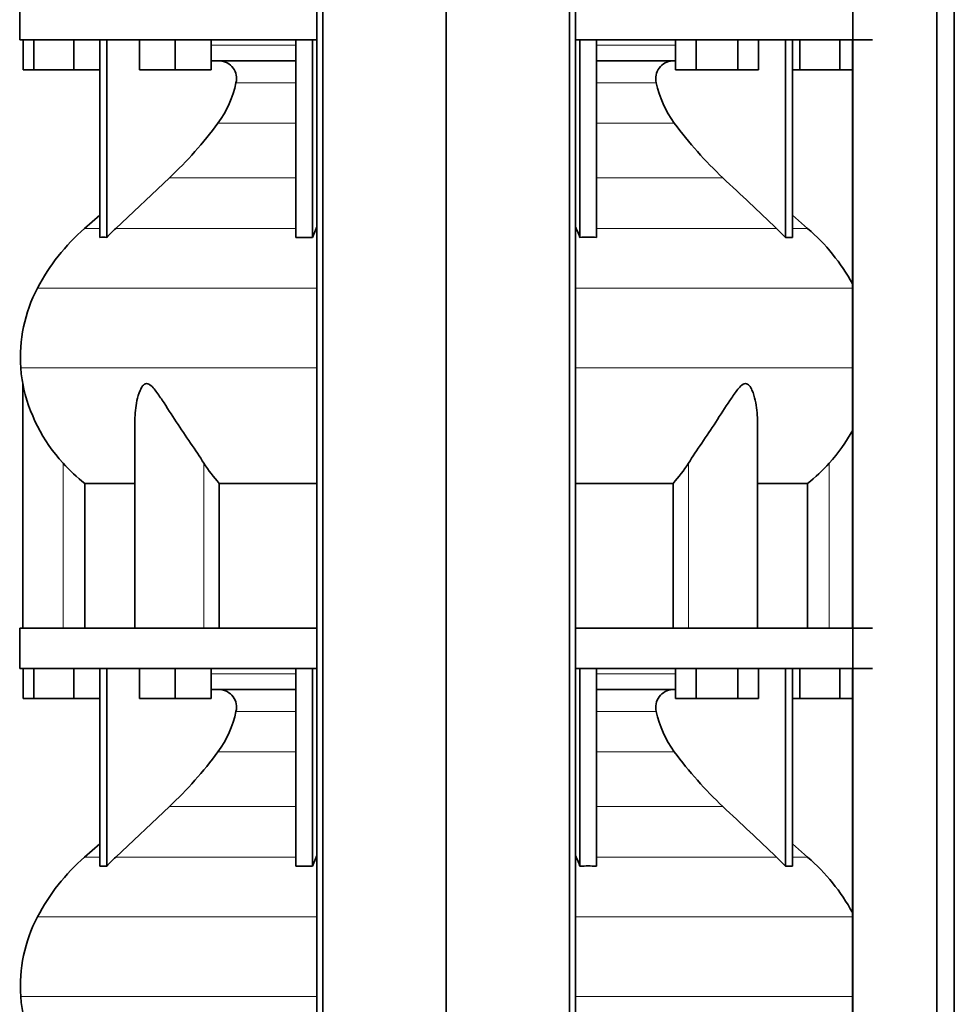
# Model space of a CAD drawing. Header units: millimetres. Extents: x 416 to 1308, y -2710 to 2025.
# Tile 16 of 27: x 424 to 736, y -187 to 142. Entities that reach past the tile are written whole.
import ezdxf

# ---------------------------------------------------------------- set-up
doc = ezdxf.new("R2010")
doc.units = ezdxf.units.MM
doc.layers.add('MID_344-7', color=7, linetype='Continuous')
doc.layers.add('VSI344_DIFFUSORE', color=7, linetype='Continuous')

# ---------------------------------------------------------------- blocks, each defined once
blk = doc.blocks.new('SE')
at = {"layer": 'MID_344-7', "color": 7, "linetype": 'Continuous', "lineweight": 35}
for p, q in [((523.07, 1232.02), (523.07, -269.98)), ((525.04, -269.98), (525.04, 1232.02)), ((566.28, -269.98), (566.28, 1232.02)), ((607.52, -269.98), (607.52, 1232.02)), ((609.49, 1232.02), (609.49, -269.98)), ((702.14, 1232.02), (702.14, -269.98)), ((730.28, -269.98), (730.28, 1232.02)), ((736.08, -269.98), (736.08, 1232.02)), ((702.07, 135.52), (702.07, -60.98)), ((702.07, -74.48), (702.07, -269.98))]:
    blk.add_line(p, q, dxfattribs=at)
at = {"layer": 'VSI344_DIFFUSORE', "color": 7, "linetype": 'Continuous', "lineweight": 35}
for p, q in [((423.78, 149.02), (423.78, 135.52)), ((523.07, 135.52), (423.78, 135.52)), ((424.89, 125.52), (424.89, 135.52)), ((428.48, 125.52), (428.48, 135.52)), ((441.86, 125.52), (441.86, 135.52)), ((450.57, 69.56), (450.57, 135.52)), ((452.87, 69.56), (452.87, 135.52)), ((463.77, 125.52), (463.77, 135.52)), ((475.77, 125.52), (475.77, 135.52)), ((487.77, 125.52), (487.77, 135.52)), ((516.05, 69.56), (516.05, 135.52)), ((521.6, 69.56), (521.6, 135.52)), ((708.78, 135.52), (609.49, 135.52)), ((610.96, 69.56), (610.96, 135.52)), ((616.5, 69.56), (616.5, 135.52)), ((642.93, 125.52), (642.93, 135.52)), ((649.86, 125.52), (649.86, 135.52)), ((663.72, 125.52), (663.72, 135.52)), ((670.64, 125.52), (670.64, 135.52)), ((679.69, 69.56), (679.69, 135.52)), ((681.99, 69.56), (681.99, 135.52)), ((684.48, 125.52), (684.48, 135.52)), ((697.86, 125.52), (697.86, 135.52)), ((516.05, 128.52), (487.77, 128.52)), ((642.93, 128.52), (616.5, 128.52)), ((428.48, 125.52), (424.89, 125.52)), ((441.86, 125.52), (428.48, 125.52)), ((450.57, 125.52), (441.86, 125.52)), ((475.77, 125.52), (463.77, 125.52)), ((487.77, 125.52), (475.77, 125.52)), ((649.86, 125.52), (642.93, 125.52)), ((663.72, 125.52), (649.86, 125.52)), ((670.64, 125.52), (663.72, 125.52)), ((684.48, 125.52), (681.99, 125.52)), ((697.86, 125.52), (684.48, 125.52)), ((702.07, 125.52), (697.86, 125.52)), ((473.79, 89.43), (455.86, 72.57)), ((450.57, 76.99), (445.49, 72.57)), ((687.07, 72.57), (681.99, 76.99)), ((521.6, 69.56), (522.84, 72.57)), ((676.69, 72.57), (679.69, 69.56)), ((516.05, 69.56), (521.6, 69.56)), ((679.69, 69.56), (681.99, 69.56)), ((424.78, 20.71), (424.78, -60.98)), ((462.27, 8.52), (462.27, -60.98)), ((670.29, -60.98), (670.29, 8.53)), ((445.53, -12.6), (462.27, -12.6)), ((445.53, -60.98), (445.53, -12.6)), ((490.44, -12.6), (523.07, -12.6)), ((490.44, -60.98), (490.44, -12.6)), ((609.49, -12.6), (642.11, -12.6)), ((642.11, -12.6), (642.11, -60.98)), ((670.29, -12.6), (687.03, -12.6)), ((687.03, -12.6), (687.03, -60.98)), ((523.07, -60.98), (423.78, -60.98)), ((423.78, -60.98), (423.78, -74.48)), ((708.78, -60.98), (609.49, -60.98)), ((523.07, -74.48), (423.78, -74.48)), ((424.89, -84.48), (424.89, -74.48)), ((428.48, -84.48), (428.48, -74.48)), ((441.86, -84.48), (441.86, -74.48)), ((450.57, -140.44), (450.57, -74.48)), ((452.87, -140.44), (452.87, -74.48)), ((463.77, -84.48), (463.77, -74.48)), ((475.77, -84.48), (475.77, -74.48)), ((487.77, -84.48), (487.77, -74.48)), ((516.05, -140.44), (516.05, -74.48)), ((521.6, -140.44), (521.6, -74.48)), ((708.78, -74.48), (609.49, -74.48)), ((610.96, -140.44), (610.96, -74.48)), ((616.5, -140.44), (616.5, -74.48)), ((642.93, -84.48), (642.93, -74.48)), ((649.86, -84.48), (649.86, -74.48)), ((663.72, -84.48), (663.72, -74.48)), ((670.64, -84.48), (670.64, -74.48)), ((679.69, -140.44), (679.69, -74.48)), ((681.99, -140.44), (681.99, -74.48)), ((684.48, -84.48), (684.48, -74.48)), ((697.86, -84.48), (697.86, -74.48)), ((516.05, -81.48), (487.77, -81.48)), ((642.93, -81.48), (616.5, -81.48)), ((428.48, -84.48), (424.89, -84.48)), ((441.86, -84.48), (428.48, -84.48)), ((450.57, -84.48), (441.86, -84.48)), ((475.77, -84.48), (463.77, -84.48)), ((487.77, -84.48), (475.77, -84.48)), ((649.86, -84.48), (642.93, -84.48)), ((663.72, -84.48), (649.86, -84.48)), ((670.64, -84.48), (663.72, -84.48)), ((684.48, -84.48), (681.99, -84.48)), ((697.86, -84.48), (684.48, -84.48)), ((702.07, -84.48), (697.86, -84.48)), ((473.79, -120.57), (455.86, -137.43)), ((450.57, -133.01), (445.49, -137.43)), ((687.07, -137.43), (681.99, -133.01)), ((521.6, -140.44), (522.84, -137.43)), ((676.69, -137.43), (679.69, -140.44)), ((516.05, -140.44), (521.6, -140.44)), ((679.69, -140.44), (681.99, -140.44))]:
    blk.add_line(p, q, dxfattribs=at)
at = {"layer": 'VSI344_DIFFUSORE', "color": 4, "linetype": 'Continuous', "lineweight": 9}
for p, q in [((487.77, 133.74), (516.05, 133.74)), ((616.5, 133.74), (642.93, 133.74)), ((516.05, 121.19), (496.05, 121.19)), ((636.5, 121.19), (616.5, 121.19)), ((490.04, 107.72), (516.05, 107.72)), ((616.5, 107.72), (642.52, 107.72)), ((473.79, 89.43), (516.05, 89.43)), ((616.5, 89.43), (658.77, 89.43)), ((450.57, 72.57), (445.49, 72.57)), ((455.86, 72.57), (516.05, 72.57)), ((522.84, 72.57), (523.07, 72.57)), ((609.49, 72.57), (609.72, 72.57)), ((676.69, 72.57), (616.5, 72.57)), ((681.99, 72.57), (687.07, 72.57)), ((523.07, 52.58), (429.7, 52.58)), ((702.07, 52.58), (609.49, 52.58)), ((424.15, 26.03), (523.07, 26.03)), ((609.49, 26.03), (702.07, 26.03)), ((438.28, -60.98), (438.28, -5.87)), ((485.31, -60.98), (485.31, -5.87)), ((647.24, -60.98), (647.24, -5.87)), ((694.28, -60.98), (694.28, -5.87)), ((487.77, -76.26), (516.05, -76.26)), ((616.5, -76.26), (642.93, -76.26)), ((516.05, -88.81), (496.05, -88.81)), ((636.5, -88.81), (616.5, -88.81)), ((490.04, -102.28), (516.05, -102.28)), ((616.5, -102.28), (642.52, -102.28)), ((473.79, -120.57), (516.05, -120.57)), ((616.5, -120.57), (658.77, -120.57)), ((445.49, -137.43), (450.57, -137.43)), ((455.86, -137.43), (516.05, -137.43)), ((522.84, -137.43), (523.07, -137.43)), ((609.49, -137.43), (609.72, -137.43)), ((676.69, -137.43), (616.5, -137.43)), ((681.99, -137.43), (687.07, -137.43)), ((523.07, -157.42), (429.7, -157.42)), ((702.07, -157.42), (609.49, -157.42)), ((424.15, -183.97), (523.07, -183.97)), ((609.49, -183.97), (702.07, -183.97))]:
    blk.add_line(p, q, dxfattribs=at)
at = {"layer": 'VSI344_DIFFUSORE', "color": 7, "linetype": 'Continuous', "lineweight": 35}
for centre, radius, start, end in [((490.33, 122.63), 5.9, 345.894, 86.92), ((642.23, 122.63), 5.9, 93.08, 194.106), ((462.12, 128.27), 34.66, 323.6456, 348.2168), ((670.43, 128.27), 34.66, 191.7832, 216.3544), ((379.45, 189.6), 137.6, 313.2799, 323.4819), ((753.1, 189.6), 137.6, 216.5181, 226.7201), ((490.45, 20.85), 68.53, 131, 152.418), ((500.88, 24.73), 65.69, 133.2547, 136.96), ((544.39, 43.85), 71.37, 21.1174, 23.731), ((642.11, 20.85), 68.53, 28.9585, 49), ((451.72, 51.19), 18.4, 86.4236, 93.5764), ((613.73, -37.57), 107.17, 88.518, 91.482), ((473.95, 29.46), 49.92, 152.418, 183.9452), ((477.52, 29.71), 53.5, 183.9452, 189.6895), ((479.35, 31.69), 55.66, 191.3531, 222.4468), ((653.2, 31.69), 55.66, 317.5532, 331.5464), ((478.14, 29.81), 53.5, 221.8382, 232.4484), ((525.35, 19.32), 47.3, 212.1799, 222.4416), ((607.21, 19.32), 47.3, 317.5584, 327.8201), ((654.42, 29.81), 53.5, 307.5516, 318.1618), ((490.33, -87.37), 5.9, 345.894, 86.92), ((642.23, -87.37), 5.9, 93.08, 194.106), ((462.12, -81.73), 34.66, 323.6456, 348.2168), ((670.43, -81.73), 34.66, 191.7832, 216.3544), ((379.45, -20.4), 137.6, 313.2799, 323.4819), ((753.1, -20.4), 137.6, 216.5181, 226.7201), ((490.45, -189.15), 68.53, 131, 152.418), ((500.88, -185.27), 65.69, 133.2547, 136.96), ((544.39, -166.15), 71.37, 21.1174, 23.731), ((642.11, -189.15), 68.53, 28.9585, 49), ((451.72, -158.81), 18.4, 86.4236, 93.5764), ((613.73, -247.57), 107.17, 88.518, 91.482), ((473.95, -180.54), 49.92, 152.418, 183.9452), ((477.52, -180.29), 53.5, 183.9452, 189.6895)]:
    blk.add_arc(centre, radius, start, end, dxfattribs=at)
for points in [[(658.77, 89.43), (664.74, 83.81), (670.72, 78.19), (676.69, 72.57)], [(522.84, 72.57), (522.92, 72.75), (522.99, 72.92), (523.07, 73.1)], [(609.72, 72.57), (609.64, 72.75), (609.56, 72.92), (609.49, 73.1)], [(658.77, -120.57), (664.74, -126.19), (670.72, -131.81), (676.69, -137.43)], [(522.84, -137.43), (522.92, -137.25), (522.99, -137.08), (523.07, -136.9)], [(609.72, -137.43), (609.64, -137.25), (609.56, -137.08), (609.49, -136.9)]]:
    blk.add_open_spline(points, degree=3, dxfattribs=at)
for points, knots in [([(485.31, -5.87), (483.94, -3.71), (482.43, -1.47), (479.3, 3.19), (477.69, 5.59), (474.55, 10.36), (473, 12.77), (470.64, 16.32), (469.85, 17.5), (468.59, 19.1), (468.16, 19.61), (467.21, 20.45), (466.67, 20.76), (465.65, 20.71), (465.21, 20.36), (464.53, 19.49), (464.26, 18.98), (463.55, 17.36), (463.22, 16.2), (462.49, 12.9), (462.27, 10.69), (462.27, 8.52)], [0, 0, 0, 0, 0.125, 0.125, 0.25, 0.25, 0.375, 0.375, 0.4375, 0.4375, 0.46875, 0.46875, 0.5, 0.5, 0.53125, 0.53125, 0.5625, 0.5625, 0.625, 0.625, 0.7389823, 0.7389823, 0.7389823, 0.7389823]), ([(670.29, 8.53), (670.29, 10.73), (670.06, 12.95), (669.3, 16.32), (668.96, 17.5), (668.23, 19.1), (667.95, 19.61), (667.24, 20.45), (666.78, 20.76), (665.75, 20.71), (665.23, 20.36), (664.29, 19.49), (663.86, 18.98), (662.61, 17.36), (661.83, 16.2), (659.51, 12.69), (657.95, 10.27), (654.81, 5.5), (653.24, 3.16), (650.14, -1.45), (648.6, -3.72), (647.24, -5.87)], [0.2596572, 0.2596572, 0.2596572, 0.2596572, 0.375, 0.375, 0.4375, 0.4375, 0.46875, 0.46875, 0.5, 0.5, 0.53125, 0.53125, 0.5625, 0.5625, 0.625, 0.625, 0.75, 0.75, 0.875, 0.875, 1, 1, 1, 1])]:
    blk.add_open_spline(points, degree=3, knots=knots, dxfattribs=at)

msp = doc.modelspace()

# ---------------------------------------------------------------- block references
msp.add_blockref('SE', (0, 0))

doc.saveas('drawing.dxf')
